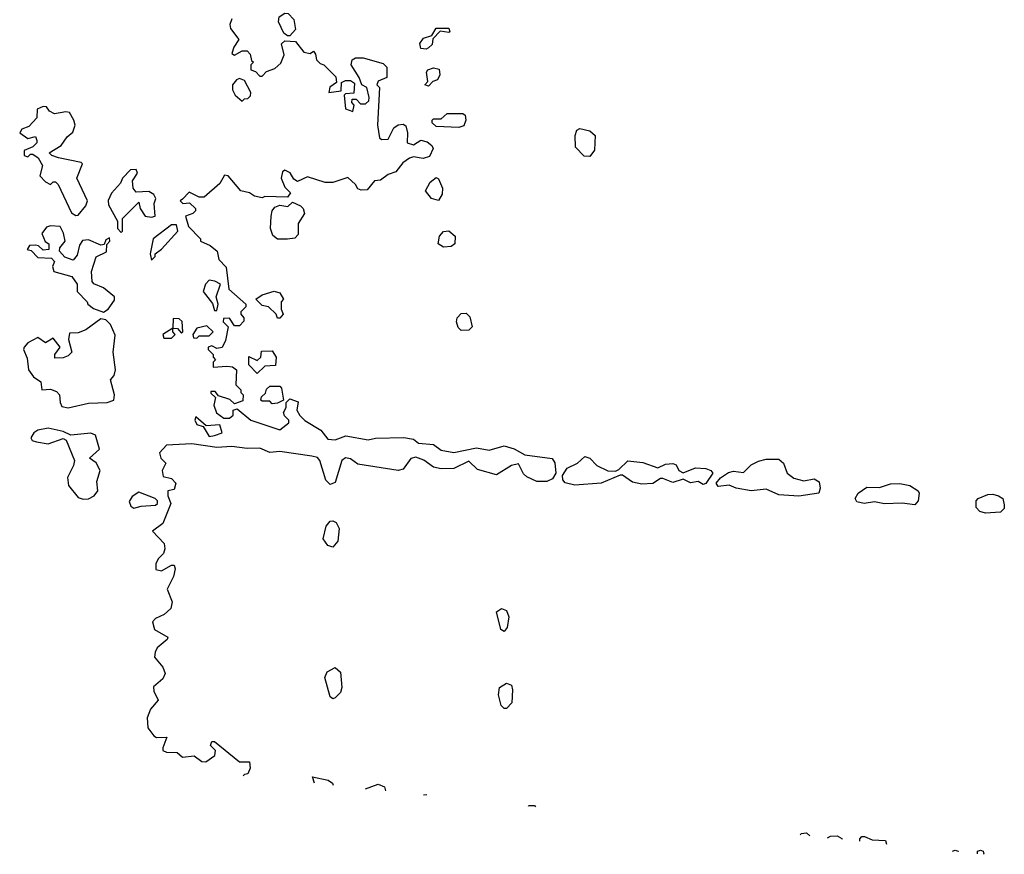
# Model space of a CAD drawing. Extents: x 2380107 to 2585170, y 384273 to 546161.
# Tile 21 of 256: x 2422332 to 2426240, y 450103 to 453414. Entities that reach past the tile are written whole.
import ezdxf

# ---------------------------------------------------------------- set-up
doc = ezdxf.new("R2010")
doc.units = 0

msp = doc.modelspace()

# ---------------------------------------------------------------- linework, layer by layer
at = {"layer": '0CON05XD'}
for points in [[(2423405, 453350), (2423395, 453350), (2423380.7, 453360.7), (2423360, 453405), (2423362.5, 453425), (2423385, 453440), (2423398.3, 453438.3), (2423420, 453415), (2423427.5, 453375), (2423405, 453350)], [(2423175, 453417.5), (2423166.7, 453395), (2423169.3, 453379.3), (2423202.5, 453335), (2423182.5, 453305), (2423175, 453280), (2423185, 453272.5), (2423215, 453290), (2423235, 453290), (2423247, 453277), (2423252.5, 453252.5), (2423260, 453245), (2423250, 453235), (2423250, 453215), (2423268.3, 453208.3), (2423285, 453190), (2423295, 453190), (2423311.7, 453208.3), (2423345, 453220), (2423368.3, 453241.7), (2423382.5, 453275), (2423371.7, 453318.3), (2423385, 453330), (2423427, 453327), (2423460, 453285), (2423485, 453280), (2423498.3, 453288.3), (2423507, 453277), (2423510, 453255), (2423525, 453240), (2423540, 453235), (2423587, 453187), (2423590, 453165), (2423563.6, 453146.4), (2423560, 453125), (2423608.3, 453131.7), (2423610, 453165)], [(2423945, 453297.5), (2423925, 453300), (2423920.7, 453319.3), (2423935, 453340), (2423968.3, 453351.7), (2423985, 453380), (2424035, 453380), (2424040, 453365), (2424035, 453362.5), (2424001.7, 453368.3), (2423971.7, 453338.3), (2423970, 453315), (2423955, 453302.5), (2423945, 453297.5)], [(2423610, 453165), (2423625, 453172.5), (2423645, 453172.5), (2423661.7, 453161.7), (2423658.3, 453121.7), (2423625, 453120), (2423620, 453115), (2423625, 453060), (2423655, 453050), (2423660, 453075), (2423650, 453085), (2423651.7, 453098.3), (2423668.3, 453098.3), (2423685, 453080), (2423705, 453080), (2423718.3, 453091.7), (2423720, 453105), (2423710, 453145), (2423690, 453155), (2423680, 453185), (2423647.5, 453235), (2423652.5, 453255), (2423665, 453262.5), (2423695, 453262.5), (2423775, 453240), (2423790, 453225), (2423790, 453185), (2423755, 453170), (2423750, 453155), (2423760, 453145), (2423752.5, 452995), (2423760, 452945), (2423768.3, 452938.3), (2423795, 452940), (2423817.5, 452985), (2423835, 452996.7), (2423855, 453000), (2423865, 452992.5), (2423872, 452965), (2423870, 452925), (2423895, 452917.5), (2423925, 452936.2), (2423949.2, 452929.2), (2423967.5, 452915), (2423973, 452903), (2423958.3, 452871.7), (2423933.6, 452863.6), (2423895, 452870), (2423880, 452865), (2423853.6, 452846.4), (2423825, 452810), (2423795, 452800), (2423765, 452777.5), (2423740, 452775), (2423711.7, 452738.3), (2423687, 452737), (2423675, 452742.5), (2423665, 452760), (2423635, 452787.5), (2423575, 452767.5), (2423545, 452767.5), (2423475, 452790), (2423435, 452772.5), (2423420.7, 452780.7), (2423406.4, 452806.4), (2423385, 452817.5), (2423375, 452810), (2423370, 452785), (2423385, 452750), (2423407, 452727), (2423395, 452710), (2423305, 452712.5), (2423295, 452707.5), (2423265, 452713.3), (2423245, 452727.5), (2423210, 452735), (2423160, 452795), (2423145, 452797.5), (2423126.4, 452763.6), (2423065, 452710), (2423045, 452710), (2423005, 452730), (2422978.3, 452701.7), (2422970, 452695), (2422980, 452685), (2423007, 452687), (2423030, 452665), (2423030, 452655), (2423020, 452645), (2422990, 452635), (2423003, 452593), (2423050, 452545), (2423050, 452535), (2423088.3, 452518.3), (2423116.1, 452496.1), (2423122.5, 452462.5), (2423151.7, 452431.7), (2423162.5, 452345), (2423230, 452285), (2423230, 452275), (2423210, 452255), (2423210, 452245), (2423221.7, 452231.7), (2423221.7, 452218.3), (2423205, 452200), (2423185, 452200), (2423165, 452230), (2423141.7, 452228.3), (2423140, 452215), (2423160, 452195), (2423149.3, 452140.7), (2423136.4, 452113.6), (2423115, 452110), (2423095, 452120), (2423080, 452115), (2423080, 452105), (2423100, 452085), (2423100, 452075), (2423110, 452065), (2423100, 452055), (2423100, 452035), (2423155, 452040), (2423177, 452037), (2423192.5, 452025), (2423190, 451965), (2423210, 451945), (2423210, 451935), (2423220, 451925), (2423218.3, 451901.7), (2423185, 451890), (2423167, 451907), (2423121.7, 451921.7), (2423108.3, 451938.3), (2423091.7, 451938.3), (2423091.7, 451931.7), (2423110, 451915), (2423102.5, 451885), (2423113.6, 451853.6), (2423143, 451833), (2423165, 451832.5), (2423180, 451845), (2423180, 451865), (2423195, 451870), (2423250, 451825), (2423365, 451786.7), (2423400, 451815), (2423400, 451825), (2423383, 451843), (2423380, 451855), (2423390, 451875), (2423390, 451895), (2423405, 451910), (2423438.3, 451898.3), (2423432.5, 451865), (2423443.6, 451843.6), (2423463.9, 451823.9), (2423527.5, 451785), (2423555, 451750), (2423585, 451746.7), (2423626.4, 451763.6), (2423715, 451746.7), (2423745, 451754), (2423856.4, 451756.4), (2423895, 451750), (2423915, 451733.3), (2423975, 451728.8), (2424005, 451706.7), (2424055, 451696.7), (2424145, 451716), (2424195, 451706), (2424255, 451723.8), (2424295, 451710.8), (2424337.3, 451687.3), (2424445, 451673.3), (2424455.7, 451655.7), (2424460, 451615), (2424447, 451593), (2424425, 451582), (2424385, 451581.2), (2424345, 451600), (2424332.2, 451612.2), (2424312, 451652), (2424284.6, 451645.4), (2424225, 451608.8), (2424149.3, 451629.3), (2424115, 451662.5), (2424055, 451634), (2424005, 451632), (2423975, 451638.8), (2423937, 451667), (2423905, 451678.8), (2423885, 451673.3), (2423855, 451631.2), (2423835, 451626), (2423675, 451650), (2423645, 451672), (2423625, 451675.8), (2423611.2, 451665), (2423585, 451577.5), (2423565, 451570), (2423547, 451587), (2423523.3, 451665), (2423515, 451676.7), (2423492.3, 451682.3), (2423365, 451701.4), (2423325, 451697.1), (2423285, 451714.3), (2423235, 451712.5), (2423175, 451720.6), (2423115, 451717.1), (2423015, 451731.4), (2422915, 451726.2), (2422886.7, 451695), (2422892.5, 451675), (2422912.5, 451655), (2422898, 451625), (2422901.7, 451601.7), (2422935, 451593.3), (2422952.5, 451575), (2422945, 451550), (2422920, 451545), (2422920, 451525), (2422932.5, 451495), (2422900, 451415), (2422860, 451385), (2422906.2, 451336.2), (2422908.8, 451315), (2422903.6, 451296.4), (2422882.5, 451275), (2422872.5, 451255), (2422873, 451233), (2422895, 451227.5), (2422935, 451250), (2422945, 451250), (2422950, 451235), (2422942.5, 451205), (2422917.5, 451155), (2422937.5, 451105), (2422931.7, 451078.3), (2422906.1, 451053.9), (2422871.7, 451038.3), (2422860, 451025), (2422867.5, 450995), (2422920, 450965), (2422917.5, 450955), (2422878.3, 450921.7), (2422870, 450905), (2422867.5, 450885), (2422901.2, 450845), (2422909.5, 450820.5), (2422900.3, 450799.7), (2422863, 450767), (2422865, 450750), (2422882.5, 450715), (2422851.2, 450678.8), (2422838.8, 450645), (2422841.2, 450605), (2422865, 450573.3), (2422875, 450566.7), (2422917, 450567), (2422900, 450525), (2422900, 450515), (2422915, 450507.5), (2422957, 450507), (2422978.3, 450488.3), (2423025, 450493.3), (2423055, 450471.2), (2423070.7, 450469.3), (2423107.5, 450495), (2423110, 450515), (2423090, 450535), (2423095, 450550), (2423105, 450550), (2423205, 450470), (2423245, 450470), (2423246.7, 450445), (2423238.3, 450421.7), (2423225, 450420), (2423219.7, 450414.7)], [(2423955, 453150), (2423940, 453155), (2423951.7, 453168.3), (2423947.5, 453205), (2423952.5, 453215), (2423975, 453222.5), (2423997, 453217), (2424000, 453195), (2423990, 453175), (2423971.7, 453168.3), (2423955, 453150)], [(2423215, 453090), (2423225, 453100), (2423238.3, 453101.7), (2423248.3, 453111.7), (2423250, 453125), (2423225, 453172.5), (2423205, 453180), (2423192.5, 453175), (2423177.5, 453155), (2423177.5, 453135), (2423187.5, 453115), (2423215, 453090)], [(2422555, 452636.7), (2422565, 452638.8), (2422594.5, 452675), (2422602.2, 452695), (2422559.4, 452785), (2422581.7, 452841.7), (2422577, 452847), (2422486.1, 452866.1), (2422460, 452875), (2422450, 452885), (2422497.5, 452915), (2422520.7, 452949.3), (2422543, 452967), (2422552.5, 452995), (2422547.5, 453015), (2422530, 453045), (2422515, 453048.8), (2422470.7, 453040.7), (2422450.7, 453050.7), (2422438.3, 453068.3), (2422425, 453070), (2422401.7, 453058.3), (2422400, 453025), (2422369.3, 452990.7), (2422340.7, 452979.3), (2422332.5, 452965), (2422365, 452942.5), (2422395, 452950), (2422400, 452935), (2422400, 452925), (2422385, 452910), (2422350, 452895), (2422350, 452875), (2422365, 452870), (2422375, 452880), (2422385, 452880), (2422406.4, 452866.4), (2422422.5, 452835), (2422412.5, 452795), (2422435, 452770), (2422455, 452760), (2422465, 452770), (2422475, 452770), (2422485, 452760), (2422537.7, 452647.7), (2422555, 452636.7)], [(2424075, 452986.7), (2423985, 452990), (2423970, 453005), (2423970, 453015), (2423975, 453020), (2424005, 453020), (2424028.3, 453041.7), (2424091.7, 453041.7), (2424100, 453035), (2424102.5, 453015), (2424095, 452992.5), (2424075, 452986.7)], [(2424595, 452871.2), (2424573, 452873), (2424538.3, 452908.3), (2424536.7, 452955), (2424543.9, 452976.1), (2424555, 452982.5), (2424595, 452973.3), (2424616.2, 452955), (2424614.1, 452895.9), (2424595, 452871.2)], [(2422735, 452570), (2422740, 452575), (2422740, 452625), (2422805, 452690), (2422810, 452665), (2422830, 452635), (2422855, 452630), (2422870, 452635), (2422866.7, 452685), (2422872.5, 452705), (2422865, 452720), (2422845, 452732.5), (2422795, 452730), (2422782.5, 452745), (2422780, 452775), (2422800, 452805), (2422795, 452820), (2422771.7, 452818.3), (2422740, 452785), (2422732.5, 452765), (2422697.5, 452725), (2422683.6, 452696.4), (2422685, 452680), (2422720, 452615), (2422720, 452585), (2422735, 452570)], [(2423995, 452696.7), (2423966.2, 452705), (2423942.5, 452735), (2423961.2, 452768.8), (2423985, 452787.5), (2423995, 452782.5), (2424010, 452745), (2424008.8, 452721.2), (2423995, 452696.7)], [(2423395, 452542.5), (2423355, 452542.5), (2423337.7, 452557.7), (2423328, 452585), (2423330, 452635), (2423334, 452656), (2423345, 452670), (2423365, 452677.5), (2423397, 452673), (2423415, 452690), (2423447.5, 452675), (2423457.5, 452665), (2423462.5, 452645), (2423437.5, 452605), (2423438.3, 452561.7), (2423425, 452547.5), (2423395, 452542.5)], [(2422665, 452253.3), (2422683.3, 452265), (2422708.3, 452301.7), (2422708.8, 452315), (2422665, 452350), (2422626.1, 452366.1), (2422620, 452375), (2422617.5, 452415), (2422636.3, 452473.7), (2422677.5, 452492.5), (2422678.3, 452521.7), (2422690, 452535), (2422688.3, 452548.3), (2422675, 452540), (2422667.5, 452522.5), (2422655, 452520), (2422605, 452540.8), (2422582, 452538), (2422570, 452520), (2422560.7, 452479.3), (2422545, 452460), (2422511.7, 452471.7), (2422490, 452495), (2422491.7, 452508.3), (2422512.5, 452535), (2422507, 452567), (2422493, 452593), (2422455, 452596.7), (2422439.3, 452590.7), (2422420, 452565), (2422433.3, 452533.3), (2422447.5, 452525), (2422448.3, 452501.7), (2422425, 452500), (2422407, 452517), (2422395, 452520), (2422371.7, 452518.3), (2422361.7, 452501.7), (2422378.3, 452498.3), (2422405, 452470), (2422458.3, 452468.3), (2422470, 452455), (2422462.5, 452435), (2422467.5, 452415), (2422540, 452395), (2422560, 452365), (2422560, 452335), (2422600, 452295), (2422602.5, 452285), (2422625, 452267.5), (2422665, 452253.3)], [(2422855, 452460), (2422870, 452475), (2422870, 452485), (2422895.9, 452504.1), (2422960, 452575), (2422955, 452600), (2422935, 452600), (2422862.5, 452545), (2422850, 452485), (2422855, 452460)], [(2424015, 452512), (2423993.3, 452525), (2423998, 452555), (2424015, 452573.8), (2424035.8, 452575.8), (2424061.2, 452555), (2424058.8, 452525), (2424045, 452513.8), (2424015, 452512)], [(2423115, 452260), (2423120, 452285), (2423112.5, 452315), (2423130, 452365), (2423107, 452377), (2423085, 452380), (2423070, 452365), (2423060, 452335), (2423098.3, 452288.3), (2423105, 452260), (2423115, 452260)], [(2423365, 452230), (2423355, 452230), (2423350, 452245), (2423320, 452275), (2423295, 452280), (2423270, 452305), (2423295, 452322.5), (2423343, 452337), (2423365, 452330), (2423380, 452305), (2423370, 452295), (2423370, 452265), (2423377.5, 452245), (2423365, 452230)], [(2422525, 451874.3), (2422605, 451892.9), (2422680, 451895), (2422706.7, 451905), (2422708.8, 451925), (2422692.5, 451985), (2422707, 452003), (2422712.5, 452025), (2422703.3, 452095), (2422711.7, 452161.7), (2422693.3, 452205), (2422675, 452222.9), (2422655, 452226.7), (2422595, 452183.3), (2422565, 452171.2), (2422530, 452170), (2422526.7, 452145), (2422540, 452095), (2422525, 452080), (2422505, 452072.5), (2422471.7, 452071.7), (2422472.5, 452085), (2422492.5, 452115), (2422465, 452150), (2422435, 452132.5), (2422405, 452152.5), (2422365, 452132.5), (2422350, 452115), (2422347.5, 452105), (2422361.7, 452071.7), (2422367.5, 452025), (2422387, 451997), (2422417, 451977), (2422420, 451945), (2422455, 451947.5), (2422478.3, 451938.3), (2422490, 451925), (2422492.5, 451895), (2422500, 451880), (2422525, 451874.3)], [(2422935, 452150), (2422950, 452165), (2422940, 452175), (2422940, 452190), (2422958.3, 452188.3), (2422975, 452170), (2422980, 452175), (2422977, 452217), (2422965, 452227.5), (2422941.7, 452228.3), (2422940, 452190), (2422900, 452165), (2422905, 452150), (2422935, 452150)], [(2424085, 452181.2), (2424072.3, 452192.3), (2424066, 452215), (2424068.8, 452231.2), (2424085, 452248), (2424105, 452249.2), (2424118.6, 452235), (2424128, 452195), (2424115, 452182), (2424085, 452181.2)], [(2423035, 452150), (2423045, 452160), (2423085, 452160), (2423100, 452175), (2423075, 452200), (2423035, 452190), (2423020, 452165), (2423021.7, 452151.7), (2423035, 452150)], [(2423275, 452010), (2423242.5, 452045), (2423241.7, 452078.3), (2423275, 452062.5), (2423290, 452075), (2423291.7, 452098.3), (2423335, 452100), (2423350, 452075), (2423348.3, 452041.7), (2423305, 452040), (2423275, 452010)], [(2423335, 451890), (2423325, 451900), (2423295, 451900), (2423290, 451905), (2423291.7, 451918.3), (2423308.3, 451931.7), (2423311.7, 451948.3), (2423325, 451960), (2423365, 451960), (2423371.7, 451951.7), (2423380, 451905), (2423355, 451892.5), (2423335, 451890)], [(2423085, 451760), (2423105, 451764.2), (2423135.8, 451775), (2423126.7, 451806.7), (2423072.5, 451802.5), (2423031.7, 451838.3), (2423027.5, 451825), (2423035, 451807.5), (2423060, 451800), (2423085, 451760)], [(2422585, 451511.2), (2422605, 451513.3), (2422627.5, 451525), (2422642.5, 451545), (2422638.3, 451581.7), (2422652, 451625), (2422635.8, 451655.8), (2422610, 451675), (2422649.3, 451710.7), (2422633.3, 451765), (2422615, 451773.8), (2422535, 451766), (2422505, 451780), (2422445, 451793.5), (2422404.6, 451785.4), (2422388.8, 451775), (2422376.7, 451755), (2422382.5, 451745), (2422398.6, 451738.6), (2422445, 451731.2), (2422505, 451752.5), (2422516.4, 451746.4), (2422550, 451665), (2422546.7, 451645), (2422521.7, 451598.3), (2422526.1, 451566.1), (2422565, 451518.8), (2422585, 451511.2)], [(2424535, 451567.5), (2424497, 451577), (2424488.6, 451588.6), (2424487.1, 451605), (2424505.7, 451635), (2424546.7, 451655), (2424575, 451681.2), (2424595, 451673.8), (2424623.3, 451645), (2424666.1, 451623.9), (2424696.7, 451623.3), (2424710.7, 451629.3), (2424746.4, 451663.6), (2424805, 451657.5), (2424865, 451636.7), (2424895, 451650), (2424925, 451653.8), (2424937.5, 451647.5), (2424948.8, 451625), (2424965, 451616), (2425015, 451636.7), (2425055, 451633.8), (2425075.8, 451625.8), (2425083.3, 451615), (2425055, 451573.8), (2425045, 451570), (2425025, 451581.2), (2424995, 451576), (2424965, 451591.2), (2424925, 451578.5), (2424885, 451593.8), (2424875, 451593.3), (2424845.7, 451574.3), (2424801.8, 451571.8), (2424765, 451579.4), (2424725, 451607.5), (2424715, 451607.5), (2424640, 451575), (2424535, 451567.5)], [(2425425, 451524), (2425345, 451529.4), (2425295, 451552), (2425235, 451544.2), (2425175.8, 451555.8), (2425147.7, 451567.7), (2425105, 451562), (2425096.2, 451575), (2425114.1, 451595.9), (2425145, 451617.5), (2425165, 451622.5), (2425205, 451617.5), (2425235, 451647.5), (2425265, 451662.5), (2425295, 451670), (2425345, 451670), (2425363.3, 451655), (2425378, 451615), (2425404.5, 451594.5), (2425445, 451584.2), (2425485, 451592), (2425505, 451580), (2425509.4, 451555), (2425503.8, 451536.2), (2425425, 451524)], [(2425885, 451489.2), (2425835, 451495.8), (2425765, 451493.1), (2425725, 451500.8), (2425684.3, 451494.3), (2425655, 451500.8), (2425647.5, 451515), (2425660, 451535), (2425695, 451560), (2425745, 451558.2), (2425787.9, 451572.1), (2425825, 451574.3), (2425865.5, 451565.5), (2425898, 451545), (2425902.5, 451535), (2425898.1, 451505), (2425885, 451489.2)], [(2422785, 451476.7), (2422815, 451484), (2422871.7, 451488.3), (2422880, 451495), (2422880, 451505), (2422870, 451515), (2422805, 451540), (2422778.3, 451521.7), (2422767, 451503), (2422773.9, 451483.9), (2422785, 451476.7)], [(2426165.8, 451455.8), (2426143.2, 451463.2), (2426128.6, 451478.6), (2426128, 451505), (2426135.8, 451514.2), (2426175, 451530), (2426195, 451532), (2426217.5, 451525), (2426233.8, 451513.8), (2426238.8, 451488.8), (2426240, 451475), (2426225, 451460.8), (2426165.8, 451455.8)], [(2423575, 451321.4), (2423555, 451327.5), (2423537.1, 451355), (2423548.1, 451405), (2423565, 451424.3), (2423575, 451425.8), (2423588.8, 451418.8), (2423600, 451395), (2423595.6, 451345), (2423575, 451321.4)], [(2424255, 450986.7), (2424242, 450995), (2424224.2, 451065), (2424245, 451078.6), (2424265, 451070), (2424273.1, 451045), (2424266.9, 451003.1), (2424255, 450986.7)], [(2423575, 450720), (2423565, 450727.5), (2423544, 450805), (2423553, 450827), (2423585, 450843.8), (2423605.8, 450825), (2423610.8, 450765), (2423606, 450745), (2423585, 450723.8), (2423575, 450720)], [(2424265, 450682), (2424255, 450682), (2424242.7, 450692.7), (2424232.2, 450735), (2424237.1, 450765), (2424265, 450781.9), (2424284.3, 450774.3), (2424288.1, 450755), (2424285.7, 450704.3), (2424265, 450682)], [(2423502, 450384.8), (2423495, 450410), (2423557.3, 450397.3), (2423573.3, 450385), (2423577.2, 450376.8)], [(2423704.3, 450363.3), (2423755, 450381.2), (2423780, 450370), (2423784.7, 450354.7)], [(2423934.6, 450338.8), (2423945, 450340), (2423946.2, 450337.6)], [(2424351.9, 450294.5), (2424353, 450297), (2424375, 450296.7), (2424379.4, 450291.6)], [(2425431.3, 450180), (2425433.8, 450185), (2425455, 450188), (2425468.3, 450176)], [(2425538.7, 450168.6), (2425550, 450175), (2425576.8, 450176.8), (2425595, 450166), (2425596.9, 450162.4)], [(2425667.1, 450154.9), (2425666.2, 450165), (2425675, 450173.8), (2425685, 450174.2), (2425715, 450160.8), (2425768.1, 450158.1), (2425772.9, 450143.7)], [(2426034.8, 450115.9), (2426045, 450120), (2426057.5, 450115), (2426056.8, 450113.6)], [(2426133.8, 450105.4), (2426134.2, 450115.8), (2426145, 450120), (2426155.9, 450115.9), (2426158.8, 450105), (2426156.3, 450103)]]:
    msp.add_lwpolyline(points, dxfattribs=at)

doc.saveas('drawing.dxf')
